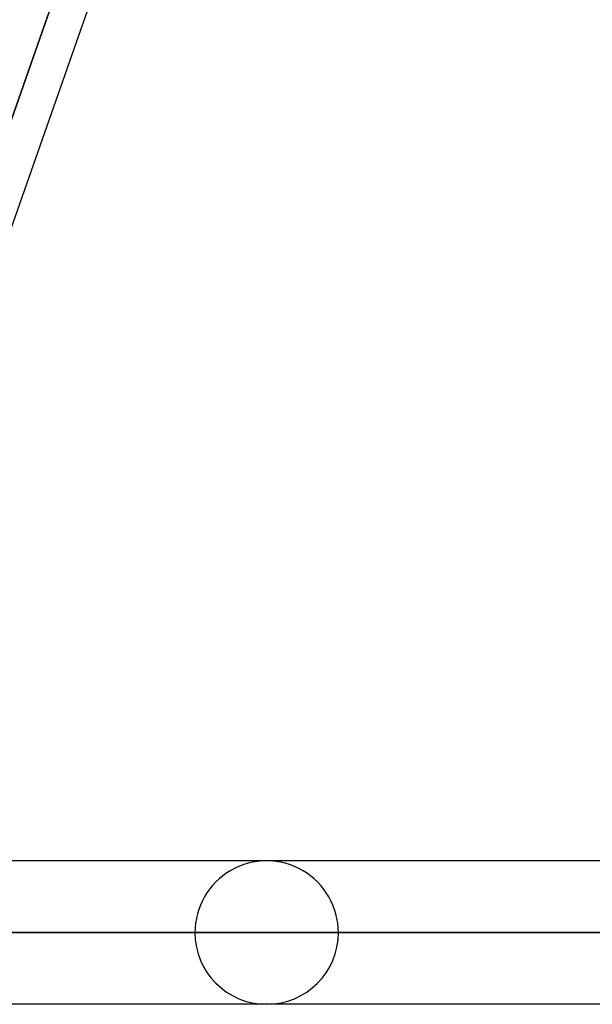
# Model space of a CAD drawing. Header units: millimetres. Extents: x -185 to 185, y -130 to 54.
# Tile 64 of 76: x 95 to 100, y -64 to -55. Entities that reach past the tile are written whole.
import ezdxf

# ---------------------------------------------------------------- set-up
doc = ezdxf.new("R2010")
doc.units = ezdxf.units.MM
doc.layers.add('MAIN-1', color=7, linetype='Continuous')
doc.layers.add('MAIN-2', color=7, linetype='Continuous')

msp = doc.modelspace()

# ---------------------------------------------------------------- linework, layer by layer
at = {"layer": 'MAIN-1'}
for p, q in [((92.7219, -63.3628), (101.7022, -37.7628)), ((127, -62.4125), (93.0553, -62.4125)), ((92.8325, -63.0475), (127.635, -63.0475)), ((127, -63.6825), (92.5331, -63.6825))]:
    msp.add_line(p, q, dxfattribs=at)
at = {"layer": 'MAIN-2'}
for p, q in [((92.6876, -62.5032), (96.7802, -50.8364)), ((96.7802, -50.8364), (92.6876, -62.5032)), ((96.647, -63.0475), (70.9807, -63.0475)), ((70.9807, -63.0475), (96.647, -63.0475)), ((71.8794, -63.0475), (97.917, -63.0475)), ((97.917, -63.0475), (71.8794, -63.0475)), ((106.553, -63.0475), (77.9902, -63.0475)), ((77.9902, -63.0475), (106.553, -63.0475)), ((78.8888, -63.0475), (107.823, -63.0475)), ((107.823, -63.0475), (78.8888, -63.0475)), ((116.459, -63.0475), (84.9989, -63.0475)), ((84.9989, -63.0475), (116.459, -63.0475)), ((85.8974, -63.0475), (117.729, -63.0475)), ((117.729, -63.0475), (85.8974, -63.0475)), ((126.365, -63.0475), (92.007, -63.0475)), ((92.007, -63.0475), (126.365, -63.0475)), ((127.635, -63.0475), (92.7985, -63.0475))]:
    msp.add_line(p, q, dxfattribs=at)
for start, end in [(0, 180.00002), (180.00002, 0)]:
    msp.add_arc((97.282, -63.0475), 0.635, start, end, dxfattribs=at)

doc.saveas('drawing.dxf')
